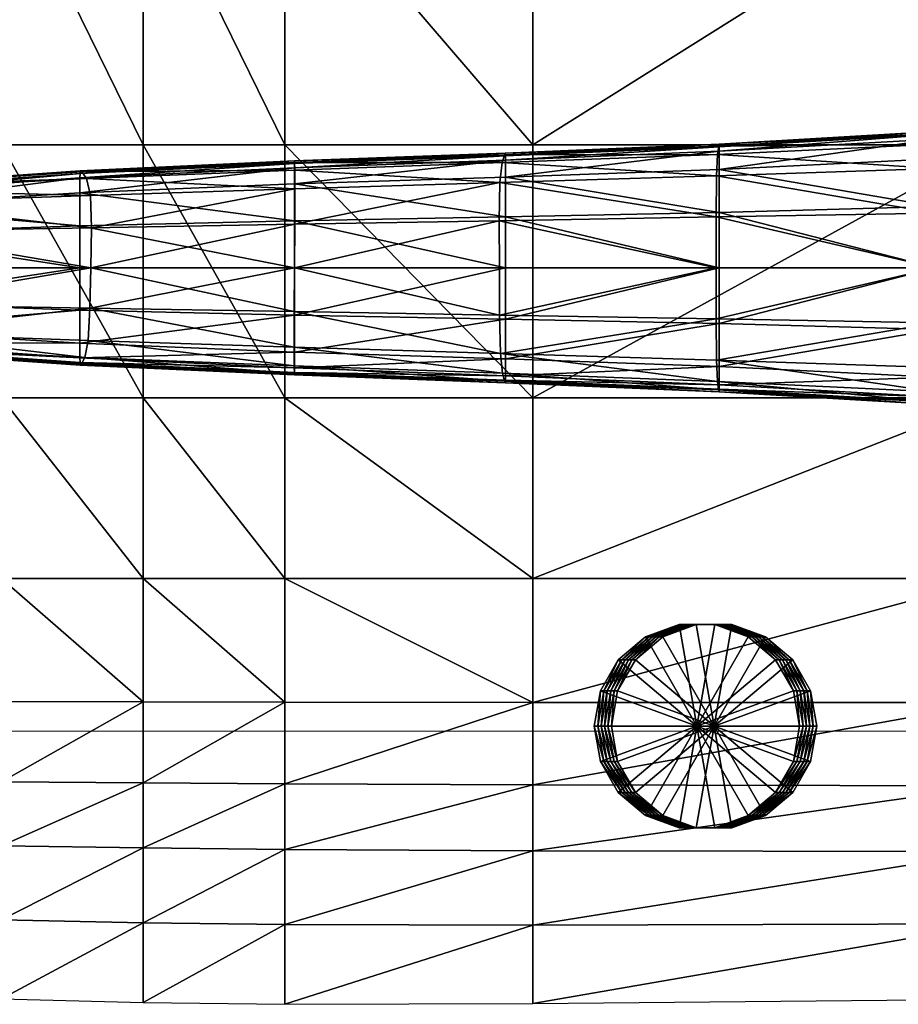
# Model space of a CAD drawing. Header units: inches. Extents: x -10.9 to 10.9, y -19.1 to 19.1.
# Tile 5 of 44: x -7.5 to -4.2, y -18.8 to -15.2. Entities that reach past the tile are written whole.
import ezdxf

# ---------------------------------------------------------------- set-up
doc = ezdxf.new("R2010")
doc.units = ezdxf.units.IN
doc.header["$MEASUREMENT"] = 0
doc.layers.get('0').update_dxf_attribs({"true_color": 0x5890e1})
doc.layers.add('BASE-FUNDICIÓN', color=1, linetype='Continuous', true_color=0xff0000)

# ---------------------------------------------------------------- blocks, each defined once
blk = doc.blocks.new('Box003')
at = {"color": 0}
mesh = blk.add_polyface(dxfattribs=at)
corners = [(-11.1372, -7.8232, 1.29), (-11.1372, -6.754, 1.1877), (-11.661, -6.754, 1.251), (-10.6135, -7.8232, 1.2238), (-10.6135, -6.754, 1.1233), (-11.1372, -8.8923, 1.4679), (-10.6135, -8.8923, 1.4011), (-11.661, -7.8232, 1.3529), (-11.1372, -9.9615, 1.7492), (-11.661, -8.8923, 1.5251), (-10.6135, -9.9615, 1.6912), (-10.6135, -10.897, 1.9726), (-11.1372, -10.897, 2.0172), (-11.661, -9.9615, 1.7852), (-11.1372, -5.6848, 1.1337), (-10.6135, -5.6848, 1.0634), (-11.661, -5.6848, 1.2024), (-10.0898, -7.8232, 1.1508), (-10.0898, -6.754, 1.0498), (-9.1732, -7.8232, 1.0239), (-9.1732, -6.754, 0.9194), (-10.0898, -8.8923, 1.3284), (-9.1732, -8.8923, 1.2064), (-10.0898, -9.9615, 1.6259), (-9.1732, -9.9615, 1.5143), (-10.0898, -10.897, 1.9203), (-9.1732, -10.897, 1.825), (-10.0898, -5.6848, 0.9821), (-11.1372, -4.6157, 1.1337), (-11.661, -4.6157, 1.2024), (-10.6135, -4.6157, 1.0634), (-10.0898, -4.6157, 0.9821), (-9.1732, -4.6157, 0.7871)]
mesh.append_faces([[corners[k] for k in face] for face in [(0, 1, 2), (3, 4, 1), (1, 0, 3), (0, 5, 6), (6, 3, 0), (5, 0, 7), (8, 5, 9), (10, 6, 5), (5, 8, 10), (11, 10, 8), (12, 8, 13), (14, 1, 4), (4, 15, 14), (1, 14, 16), (17, 18, 4), (4, 3, 17), (19, 20, 18), (18, 17, 19), (17, 21, 22), (22, 19, 17), (3, 6, 21), (21, 17, 3), (23, 21, 6), (6, 10, 23), (24, 22, 21), (21, 23, 24), (23, 25, 26), (10, 11, 25), (25, 23, 10), (27, 18, 20), (15, 4, 18), (18, 27, 15), (14, 28, 29), (15, 30, 28), (28, 14, 15), (27, 31, 30), (30, 15, 27), (32, 31, 27)]], dxfattribs={"vtx2": -1, "color": 0})
mesh = blk.add_polyface(dxfattribs=at)
corners = [(-7.4711, -7.8232, 0.7964), (-9.1732, -7.8232, 1.0239), (-9.1732, -8.8923, 1.2064), (-7.4711, -8.8923, 0.9918), (-7.4711, -6.754, 0.6843), (-9.1732, -6.754, 0.9194), (-5.481, -7.8232, 0.5522), (-5.481, -6.754, 0.43), (-5.481, -8.8923, 0.7638), (-3.7007, -7.8232, 0.3755), (-3.7007, -8.8923, 0.6018), (-3.7007, -6.754, 0.2423), (-7.4711, -9.9615, 1.317), (-9.1732, -9.9615, 1.5143), (-9.1732, -10.897, 1.825), (-7.4711, -10.897, 1.6516), (-5.481, -9.9615, 1.1084), (-5.481, -10.897, 1.4674), (-3.7007, -9.9615, 0.9627), (-3.7007, -10.897, 1.3396), (-7.4711, -5.6848, 0.6091), (-9.1732, -5.6848, 0.8456), (-7.4711, -4.6157, 0.5524), (-9.1732, -4.6157, 0.7871), (-5.481, -5.6848, 0.3537), (-5.481, -4.6157, 0.3004), (-3.7007, -5.6848, 0.1604), (-3.7007, -4.6157, 0.1042), (-10.0898, -9.9615, 1.6259), (-10.0898, -5.6848, 0.9821)]
mesh.append_faces([[corners[k] for k in face] for face in [(0, 1, 2), (2, 3, 0), (4, 5, 1), (1, 0, 4), (0, 6, 7), (7, 4, 0), (3, 8, 6), (6, 0, 3), (9, 6, 8), (8, 10, 9), (11, 7, 6), (6, 9, 11), (12, 13, 14), (14, 15, 12), (3, 2, 13), (13, 12, 3), (12, 16, 8), (8, 3, 12), (15, 17, 16), (16, 12, 15), (18, 16, 17), (17, 19, 18), (10, 8, 16), (16, 18, 10), (20, 21, 5), (5, 4, 20), (22, 23, 21), (21, 20, 22), (20, 24, 25), (25, 22, 20), (4, 7, 24), (24, 20, 4), (26, 24, 7), (7, 11, 26), (27, 25, 24), (24, 26, 27), (14, 13, 28), (5, 21, 29), (29, 21, 23)]], dxfattribs={"vtx2": -1, "color": 0})
mesh = blk.add_polyface(dxfattribs=at)
corners = [(-11.1372, -11.5653, 2.1553), (-11.1372, -10.897, 2.0172), (-11.661, -10.897, 2.0265), (-10.6135, -11.5653, 2.1238), (-10.6135, -10.897, 1.9726), (-11.1372, -12.0206, 2.1509), (-10.6135, -12.0216, 2.1289), (-11.661, -11.5653, 2.1425), (-11.1372, -9.9615, 1.7492), (-10.0898, -11.5653, 2.0884), (-10.0898, -10.897, 1.9203), (-9.1732, -11.5653, 2.0164), (-10.0898, -12.0225, 2.1071), (-9.1732, -12.0234, 2.0553), (-11.1372, -12.3174, 1.991), (-10.6135, -12.3213, 1.9718), (-11.1372, -12.5537, 1.7328), (-10.6135, -12.5612, 1.7138), (-11.6395, -12.5364, 1.7175), (-11.6505, -12.3095, 1.9662), (-10.0898, -12.3251, 1.9536), (-9.1732, -12.3286, 1.9088), (-10.0898, -12.5677, 1.6953), (-9.1732, -12.5726, 1.6535), (-10.0898, -12.8451, 1.4001), (-10.6135, -12.8381, 1.416), (-10.6135, -13.1335, 1.0984), (-10.0898, -13.14, 1.0863), (-11.1372, -12.8273, 1.4339), (-11.1372, -13.1196, 1.1145), (-11.6276, -12.7979, 1.4308), (-11.6151, -13.0766, 1.1251)]
mesh.append_faces([[corners[k] for k in face] for face in [(0, 1, 2), (3, 4, 1), (1, 0, 3), (0, 5, 6), (6, 3, 0), (5, 0, 7), (8, 1, 4), (9, 10, 4), (4, 3, 9), (10, 9, 11), (9, 12, 13), (3, 6, 12), (12, 9, 3), (14, 15, 6), (6, 5, 14), (16, 17, 15), (15, 14, 16), (18, 16, 14), (19, 14, 5), (13, 12, 20), (21, 20, 22), (20, 15, 17), (17, 22, 20), (12, 6, 15), (15, 20, 12), (23, 22, 24), (24, 25, 26), (26, 27, 24), (22, 17, 25), (25, 24, 22), (28, 25, 17), (17, 16, 28), (29, 26, 25), (25, 28, 29), (28, 30, 31), (31, 29, 28), (16, 18, 30), (30, 28, 16)]], dxfattribs={"vtx2": -1, "color": 0})
mesh = blk.add_polyface(dxfattribs=at)
corners = [(-7.4711, -12.3317, 1.81), (-9.1732, -12.3286, 1.9088), (-9.1732, -12.5726, 1.6535), (-7.4711, -12.5752, 1.5645), (-7.4711, -12.0241, 1.9431), (-9.1732, -12.0234, 2.0553), (-5.481, -12.3346, 1.6967), (-5.481, -12.0249, 1.817), (-5.481, -12.5773, 1.461), (-3.7007, -12.3379, 1.608), (-3.7007, -12.5806, 1.3757), (-3.7007, -12.0257, 1.7233), (-9.1732, -11.5653, 2.0164), (-9.1732, -10.897, 1.825), (-10.0898, -10.897, 1.9203), (-10.0898, -11.5653, 2.0884), (-7.4711, -11.5653, 1.8753), (-7.4711, -10.897, 1.6516), (-5.481, -11.5653, 1.7221), (-5.481, -10.897, 1.4674), (-3.7007, -11.5653, 1.6135), (-3.7007, -10.897, 1.3396), (-10.0898, -12.3251, 1.9536), (-10.0898, -12.5677, 1.6953), (-3.7007, -12.8324, 1.1346), (-5.481, -12.8355, 1.2099), (-5.481, -13.1016, 0.9511), (-7.4711, -12.8421, 1.295), (-7.4711, -13.1206, 1.0136), (-9.1732, -12.8469, 1.3663), (-9.1732, -13.1365, 1.0631), (-10.0898, -12.8451, 1.4001), (-10.0898, -13.14, 1.0863)]
mesh.append_faces([[corners[k] for k in face] for face in [(0, 1, 2), (2, 3, 0), (4, 5, 1), (1, 0, 4), (0, 6, 7), (7, 4, 0), (3, 8, 6), (6, 0, 3), (9, 6, 8), (8, 10, 9), (11, 7, 6), (6, 9, 11), (12, 13, 14), (5, 12, 15), (16, 12, 5), (5, 4, 16), (17, 13, 12), (12, 16, 17), (16, 18, 19), (19, 17, 16), (4, 7, 18), (18, 16, 4), (20, 18, 7), (21, 19, 18), (22, 1, 5), (23, 2, 1), (24, 25, 26), (10, 8, 25), (27, 25, 8), (8, 3, 27), (28, 26, 25), (25, 27, 28), (27, 29, 30), (30, 28, 27), (3, 2, 29), (29, 27, 3), (31, 29, 2), (32, 30, 29), (29, 31, 32)]], dxfattribs={"vtx2": -1, "color": 0})
blk = doc.blocks.new('Cylinder003')
at = {"color": 0}
mesh = blk.add_polyface(dxfattribs=at)
corners = [(0, 0), (0.3817, 0), (0.3587, 0.1305), (0.2924, 0.2453), (0.1908, 0.3306), (0.0663, 0.3759), (-0.0663, 0.3759), (-0.1908, 0.3306), (-0.2924, 0.2453), (-0.3587, 0.1305), (-0.3817, 0), (-0.3587, -0.1305), (-0.2924, -0.2453), (-0.1908, -0.3306), (-0.0663, -0.3759), (0.0663, -0.3759), (0.1908, -0.3306), (0.2924, -0.2453), (0.3587, -0.1305), (0.3817, 0, 0.1212), (0.3587, 0.1305, 0.1212), (0.2924, 0.2453, 0.1212), (0.1908, 0.3306, 0.1212), (0.0663, 0.3759, 0.1212), (-0.0663, 0.3759, 0.1212), (-0.1908, 0.3306, 0.1212), (-0.2924, 0.2453, 0.1212), (-0.3587, 0.1305, 0.1212), (-0.3817, 0, 0.1212), (-0.3587, -0.1305, 0.1212), (-0.2924, -0.2453, 0.1212), (-0.1908, -0.3306, 0.1212), (-0.0663, -0.3759, 0.1212), (0.0663, -0.3759, 0.1212), (0.1908, -0.3306, 0.1212), (0.2924, -0.2453, 0.1212), (0.3587, -0.1305, 0.1212), (0.3817, 0, 0.2424), (0.3587, 0.1305, 0.2424), (0.2924, 0.2453, 0.2424), (0.1908, 0.3306, 0.2424), (0.0663, 0.3759, 0.2424), (-0.0663, 0.3759, 0.2424), (-0.1908, 0.3306, 0.2424), (-0.2924, 0.2453, 0.2424), (-0.3587, 0.1305, 0.2424), (-0.3817, 0, 0.2424), (-0.3587, -0.1305, 0.2424), (-0.2924, -0.2453, 0.2424), (-0.1908, -0.3306, 0.2424), (-0.0663, -0.3759, 0.2424), (0.0663, -0.3759, 0.2424), (0.1908, -0.3306, 0.2424), (0.2924, -0.2453, 0.2424), (0.3587, -0.1305, 0.2424), (0.3817, 0, 0.3636), (0.3587, 0.1305, 0.3636), (0.2924, 0.2453, 0.3636), (0.1908, 0.3306, 0.3636), (0.0663, 0.3759, 0.3636), (-0.0663, 0.3759, 0.3636), (-0.1908, 0.3306, 0.3636), (-0.2924, 0.2453, 0.3636), (-0.3587, 0.1305, 0.3636), (-0.3817, 0, 0.3636), (-0.3587, -0.1305, 0.3636), (-0.2924, -0.2453, 0.3636), (-0.1908, -0.3306, 0.3636), (-0.0663, -0.3759, 0.3636), (0.0663, -0.3759, 0.3636), (0.1908, -0.3306, 0.3636), (0.2924, -0.2453, 0.3636), (0.3587, -0.1305, 0.3636), (0.3817, 0, 0.4847), (0.3587, 0.1305, 0.4847), (0.2924, 0.2453, 0.4847), (0.1908, 0.3306, 0.4847), (0.0663, 0.3759, 0.4847), (-0.0663, 0.3759, 0.4847), (-0.1908, 0.3306, 0.4847), (-0.2924, 0.2453, 0.4847), (-0.3587, 0.1305, 0.4847), (-0.3817, 0, 0.4847), (-0.3587, -0.1305, 0.4847), (-0.2924, -0.2453, 0.4847), (-0.1908, -0.3306, 0.4847), (-0.0663, -0.3759, 0.4847), (0.0663, -0.3759, 0.4847), (0.1908, -0.3306, 0.4847), (0.2924, -0.2453, 0.4847), (0.3587, -0.1305, 0.4847), (0.3817, 0, 0.6059), (0.3587, 0.1305, 0.6059), (0.2924, 0.2453, 0.6059), (0.1908, 0.3306, 0.6059), (0.0663, 0.3759, 0.6059), (-0.0663, 0.3759, 0.6059), (-0.1908, 0.3306, 0.6059), (-0.2924, 0.2453, 0.6059), (-0.3587, 0.1305, 0.6059), (-0.3817, 0, 0.6059), (-0.3587, -0.1305, 0.6059), (-0.2924, -0.2453, 0.6059), (-0.1908, -0.3306, 0.6059), (-0.0663, -0.3759, 0.6059), (0.0663, -0.3759, 0.6059), (0.1908, -0.3306, 0.6059), (0.2924, -0.2453, 0.6059), (0.3587, -0.1305, 0.6059), (0, 0, 0.6059)]
mesh.append_faces([[corners[k] for k in face] for face in [(1, 20, 19), (2, 21, 20), (3, 22, 21), (4, 23, 22), (5, 24, 23), (6, 25, 24), (7, 26, 25), (8, 27, 26), (9, 28, 27), (10, 29, 28), (11, 30, 29), (12, 31, 30), (13, 32, 31), (14, 33, 32), (15, 34, 33), (16, 35, 34), (17, 36, 35), (18, 19, 36), (19, 38, 37), (20, 39, 38), (21, 40, 39), (22, 41, 40), (23, 42, 41), (24, 43, 42), (25, 44, 43), (26, 45, 44), (27, 46, 45), (28, 47, 46), (29, 48, 47), (30, 49, 48), (31, 50, 49), (32, 51, 50), (33, 52, 51), (34, 53, 52), (35, 54, 53), (36, 37, 54), (37, 56, 55), (38, 57, 56), (39, 58, 57), (40, 59, 58), (41, 60, 59), (42, 61, 60), (43, 62, 61), (44, 63, 62), (45, 64, 63), (46, 65, 64), (47, 66, 65), (48, 67, 66), (49, 68, 67), (50, 69, 68), (51, 70, 69), (52, 71, 70), (53, 72, 71), (54, 55, 72), (55, 74, 73), (56, 75, 74), (57, 76, 75), (58, 77, 76), (59, 78, 77), (60, 79, 78), (61, 80, 79), (62, 81, 80), (63, 82, 81), (64, 83, 82), (65, 84, 83), (66, 85, 84), (67, 86, 85), (68, 87, 86), (69, 88, 87), (70, 89, 88), (71, 90, 89), (72, 73, 90), (73, 92, 91), (74, 93, 92), (75, 94, 93), (76, 95, 94), (77, 96, 95), (78, 97, 96), (79, 98, 97), (80, 99, 98), (81, 100, 99), (82, 101, 100), (83, 102, 101), (84, 103, 102), (85, 104, 103), (86, 105, 104), (87, 106, 105), (88, 107, 106), (89, 108, 107), (90, 91, 108)]], dxfattribs={"vtx0": -1, "color": 0})
mesh.append_faces([[corners[k] for k in face] for face in [(0, 2, 1), (0, 3, 2), (0, 4, 3), (0, 5, 4), (0, 6, 5), (0, 7, 6), (0, 8, 7), (0, 9, 8), (0, 10, 9), (0, 11, 10), (0, 12, 11), (0, 13, 12), (0, 14, 13), (0, 15, 14), (0, 16, 15), (0, 17, 16), (0, 18, 17), (0, 1, 18), (109, 91, 92), (109, 92, 93), (109, 93, 94), (109, 94, 95), (109, 95, 96), (109, 96, 97), (109, 97, 98), (109, 98, 99), (109, 99, 100), (109, 100, 101), (109, 101, 102), (109, 102, 103), (109, 103, 104), (109, 104, 105), (109, 105, 106), (109, 106, 107), (109, 107, 108), (109, 108, 91)]], dxfattribs={"vtx0": -1, "vtx2": -1, "color": 0})
mesh.append_faces([[corners[k] for k in face] for face in [(1, 2, 20), (2, 3, 21), (3, 4, 22), (4, 5, 23), (5, 6, 24), (6, 7, 25), (7, 8, 26), (8, 9, 27), (9, 10, 28), (10, 11, 29), (11, 12, 30), (12, 13, 31), (13, 14, 32), (14, 15, 33), (15, 16, 34), (16, 17, 35), (17, 18, 36), (18, 1, 19), (19, 20, 38), (20, 21, 39), (21, 22, 40), (22, 23, 41), (23, 24, 42), (24, 25, 43), (25, 26, 44), (26, 27, 45), (27, 28, 46), (28, 29, 47), (29, 30, 48), (30, 31, 49), (31, 32, 50), (32, 33, 51), (33, 34, 52), (34, 35, 53), (35, 36, 54), (36, 19, 37), (37, 38, 56), (38, 39, 57), (39, 40, 58), (40, 41, 59), (41, 42, 60), (42, 43, 61), (43, 44, 62), (44, 45, 63), (45, 46, 64), (46, 47, 65), (47, 48, 66), (48, 49, 67), (49, 50, 68), (50, 51, 69), (51, 52, 70), (52, 53, 71), (53, 54, 72), (54, 37, 55), (55, 56, 74), (56, 57, 75), (57, 58, 76), (58, 59, 77), (59, 60, 78), (60, 61, 79), (61, 62, 80), (62, 63, 81), (63, 64, 82), (64, 65, 83), (65, 66, 84), (66, 67, 85), (67, 68, 86), (68, 69, 87), (69, 70, 88), (70, 71, 89), (71, 72, 90), (72, 55, 73), (73, 74, 92), (74, 75, 93), (75, 76, 94), (76, 77, 95), (77, 78, 96), (78, 79, 97), (79, 80, 98), (80, 81, 99), (81, 82, 100), (82, 83, 101), (83, 84, 102), (84, 85, 103), (85, 86, 104), (86, 87, 105), (87, 88, 106), (88, 89, 107), (89, 90, 108), (90, 73, 91)]], dxfattribs={"vtx2": -1, "color": 0})
blk = doc.blocks.new('Line002')
at = {"color": 0}
blk.add_polyline3d([(-8.673, -0.2234, 1.8607), (1.2959, -0.2237, 0.7406)], dxfattribs=at)

msp = doc.modelspace()

# ---------------------------------------------------------------- block references
at = {"color": 153, "true_color": 0x5890e1}
for name, p in [('Box003', (3.6167, -5.7041, 0.5837)), ('Line002', (1.1028, -17.6097, 0.3302))]:
    msp.add_blockref(name, p, dxfattribs=at)
at = {"color": 153, "true_color": 0x5890e1, "extrusion": (0.104282, 0, 0.994548), "rotation": 269.9999974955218}
msp.add_blockref('Cylinder003', (-17.8154, 5.0401, 0.6016), dxfattribs=at)

# ---------------------------------------------------------------- meshes
at = {"layer": 'BASE-FUNDICIÓN', "color": 8, "true_color": 0x737373}
mesh = msp.add_polyface(dxfattribs=at)
corners = [(-4.0693, -16.3488, -12.6928), (-4.0693, -16.525, -12.6911), (-4.8677, -16.4858, -12.9029), (-4.0693, -16.1211, -12.6928), (-4.8677, -16.3265, -12.9047), (-3.2638, -16.3803, -12.5195), (-3.2638, -16.1211, -12.5195), (-4.0685, -15.6632, -11.9693), (-4.069, -15.6253, -12.4751), (-4.8696, -15.6701, -12.7058), (-4.0679, -15.7533, -11.4701), (-4.8736, -15.7009, -12.2563), (-4.0676, -15.9184, -11.3072), (-4.8776, -15.7803, -11.814), (-4.0675, -16.1211, -11.3126), (-4.879, -15.9325, -11.6712), (-4.0683, -16.5789, -11.9799), (-4.0676, -16.4888, -11.4861), (-4.8781, -16.4617, -11.835), (-4.069, -16.6168, -12.4777), (-4.8739, -16.5411, -12.2704), (-4.0674, -16.3237, -11.3179), (-3.267, -16.5185, -11.1468), (-3.2721, -16.3377, -10.9581), (-3.2867, -15.7242, -11.144), (-3.2781, -15.6145, -11.7093), (-4.0693, -16.5981, -12.6858), (-4.8677, -16.5526, -12.8977), (-4.0692, -16.6157, -12.6753), (-4.8679, -16.5694, -12.8871), (-4.0692, -15.6441, -12.6858), (-4.0693, -15.7172, -12.6911), (-4.8677, -15.7564, -12.9029), (-4.0692, -15.6265, -12.6753), (-4.8677, -15.6896, -12.8977), (-3.2638, -16.5807, -12.5177), (-3.2638, -16.6637, -12.5125), (-3.2639, -15.5785, -12.5125), (-3.2641, -15.5586, -12.5019), (-4.0692, -15.6167, -12.6577), (-4.8681, -15.6635, -12.8696), (-4.8679, -15.6727, -12.8871), (-4.0692, -16.6255, -12.6577), (-4.8697, -16.572, -12.7093), (-4.8681, -16.5787, -12.8696), (-3.2638, -16.6949, -12.4843), (-3.2638, -16.6836, -12.5019), (-3.2679, -15.5605, -12.2801), (-3.2643, -15.5473, -12.4844), (-4.8677, -15.9156, -12.9047), (-4.0693, -15.8934, -12.6928), (-3.2638, -15.8619, -12.5195), (-3.2852, -15.9049, -10.9562)]
mesh.append_faces([[corners[k] for k in face] for face in [(0, 1, 2), (3, 0, 4), (1, 0, 5), (0, 3, 6), (7, 8, 9), (10, 7, 11), (12, 10, 13), (14, 12, 15), (16, 17, 18), (19, 16, 20), (21, 17, 22), (14, 21, 23), (7, 10, 24), (8, 7, 25), (1, 26, 27), (26, 28, 29), (30, 31, 32), (33, 30, 34), (26, 1, 35), (28, 26, 36), (31, 30, 37), (30, 33, 38), (8, 39, 40), (39, 33, 41), (42, 19, 43), (28, 42, 44), (19, 42, 45), (42, 28, 46), (39, 8, 47), (33, 39, 48), (49, 50, 3), (32, 31, 50), (51, 50, 31), (6, 3, 50), (18, 17, 21), (52, 12, 14), (24, 10, 12)]], dxfattribs={"vtx2": -1, "color": 8})
mesh = msp.add_polyface(dxfattribs=at)
corners = [(-4.8677, -16.3265, -12.9047), (-4.8677, -16.4858, -12.9029), (-5.6577, -16.4568, -13.1533), (-4.0693, -16.3488, -12.6928), (-4.8677, -16.1211, -12.9047), (-4.0693, -16.1211, -12.6928), (-5.6576, -16.31, -13.155), (-4.8736, -15.7009, -12.2563), (-4.8696, -15.6701, -12.7058), (-5.6617, -15.7026, -12.9697), (-4.0685, -15.6632, -11.9693), (-4.8776, -15.7803, -11.814), (-4.0679, -15.7533, -11.4701), (-5.6706, -15.7315, -12.561), (-4.879, -15.9325, -11.6712), (-4.0676, -15.9184, -11.3072), (-4.8792, -16.1211, -11.6782), (-4.0675, -16.1211, -11.3126), (-4.8781, -16.4617, -11.835), (-4.8739, -16.5411, -12.2704), (-4.0683, -16.5789, -11.9799), (-4.8697, -16.572, -12.7093), (-4.069, -16.6168, -12.4777), (-5.6685, -16.5106, -12.577), (-4.8677, -16.5526, -12.8977), (-4.0693, -16.525, -12.6911), (-5.6578, -16.5195, -13.148), (-4.8679, -16.5694, -12.8871), (-5.658, -16.5362, -13.1375), (-4.0693, -16.5981, -12.6858), (-4.8677, -15.6896, -12.8977), (-4.8677, -15.7564, -12.9029), (-5.6577, -15.7854, -13.1533), (-4.0692, -15.6441, -12.6858), (-4.8679, -15.6727, -12.8871), (-4.0692, -15.6265, -12.6753), (-5.6578, -15.7227, -13.148), (-4.8681, -15.6635, -12.8696), (-4.069, -15.6253, -12.4751), (-5.6584, -15.6967, -13.12), (-5.658, -15.7059, -13.1375), (-4.0692, -15.6167, -12.6577), (-4.8681, -16.5787, -12.8696), (-5.6611, -16.5394, -12.9737), (-4.0692, -16.6255, -12.6577), (-4.0692, -16.6157, -12.6753), (-5.6583, -16.5454, -13.12), (-4.8677, -15.9156, -12.9047), (-4.0693, -15.8934, -12.6928), (-5.6576, -15.9322, -13.155), (-4.8794, -16.3096, -11.6852), (-4.0674, -16.3237, -11.3179)]
mesh.append_faces([[corners[k] for k in face] for face in [(0, 1, 2), (1, 0, 3), (0, 4, 5), (4, 0, 6), (7, 8, 9), (8, 7, 10), (7, 11, 12), (11, 7, 13), (11, 14, 15), (14, 16, 17), (18, 19, 20), (19, 21, 22), (21, 19, 23), (24, 1, 25), (1, 24, 26), (24, 27, 28), (27, 24, 29), (30, 31, 32), (31, 30, 33), (30, 34, 35), (34, 30, 36), (37, 8, 38), (8, 37, 39), (37, 34, 40), (34, 37, 41), (42, 21, 43), (21, 42, 44), (42, 27, 45), (27, 42, 46), (5, 4, 47), (48, 47, 31), (32, 31, 47), (49, 47, 4), (17, 16, 50), (50, 51, 17), (51, 50, 18)]], dxfattribs={"vtx2": -1, "color": 8})
mesh = msp.add_polyface(dxfattribs=at)
corners = [(-5.6576, -16.31, -13.155), (-5.6577, -16.4568, -13.1533), (-6.4378, -16.4318, -13.4422), (-5.6576, -16.1211, -13.155), (-6.4378, -16.2957, -13.4439), (-4.8677, -16.3265, -12.9047), (-4.8677, -16.1211, -12.9047), (-5.6617, -15.7026, -12.9697), (-5.6706, -15.7315, -12.561), (-4.8736, -15.7009, -12.2563), (-5.6791, -15.8053, -12.1595), (-4.8776, -15.7803, -11.814), (-5.6813, -15.9464, -12.031), (-4.879, -15.9325, -11.6712), (-4.8792, -16.1211, -11.6782), (-5.6803, -16.1211, -12.039), (-5.6761, -16.4368, -12.1836), (-5.6685, -16.5106, -12.577), (-4.8739, -16.5411, -12.2704), (-4.8781, -16.4617, -11.835), (-5.6611, -16.5394, -12.9737), (-4.8697, -16.572, -12.7093), (-5.6578, -16.5195, -13.148), (-6.4378, -16.4908, -13.4369), (-5.658, -16.5362, -13.1375), (-6.4378, -16.5076, -13.4264), (-5.6578, -15.7227, -13.148), (-5.6577, -15.7854, -13.1533), (-6.4378, -15.8104, -13.4422), (-5.658, -15.7059, -13.1375), (-6.4377, -15.7513, -13.4369), (-4.8677, -16.4858, -12.9029), (-4.8677, -16.5526, -12.8977), (-4.8677, -15.6896, -12.8977), (-4.8679, -15.6727, -12.8871), (-5.6584, -15.6967, -13.12), (-4.8696, -15.6701, -12.7058), (-4.8681, -15.6635, -12.8696), (-5.6583, -16.5454, -13.12), (-4.8681, -16.5787, -12.8696), (-4.8679, -16.5694, -12.8871), (-6.4381, -16.511, -13.2697), (-6.4378, -16.5168, -13.4089), (-6.4377, -15.7253, -13.4089), (-6.4377, -15.7345, -13.4264), (-6.4378, -15.9465, -13.4439), (-5.6576, -15.9322, -13.155), (-4.8677, -15.9156, -12.9047), (-4.8794, -16.3096, -11.6852), (-5.6793, -16.2957, -12.0471)]
mesh.append_faces([[corners[k] for k in face] for face in [(0, 1, 2), (3, 0, 4), (1, 0, 5), (0, 3, 6), (7, 8, 9), (8, 10, 11), (10, 12, 13), (13, 11, 10), (14, 13, 12), (12, 15, 14), (16, 17, 18), (18, 19, 16), (17, 20, 21), (1, 22, 23), (22, 24, 25), (26, 27, 28), (29, 26, 30), (22, 1, 31), (24, 22, 32), (27, 26, 33), (26, 29, 34), (35, 7, 36), (29, 35, 37), (20, 38, 39), (38, 24, 40), (38, 20, 41), (24, 38, 42), (7, 35, 43), (35, 29, 44), (45, 46, 3), (28, 27, 46), (47, 46, 27), (6, 3, 46), (16, 19, 48), (48, 49, 16), (49, 48, 14), (14, 15, 49)]], dxfattribs={"vtx2": -1, "color": 8})
mesh = msp.add_polyface(dxfattribs=at)
corners = [(-7.2311, -16.3994, -13.7908), (-7.2311, -16.2772, -13.7925), (-6.4378, -16.2957, -13.4439), (-6.4378, -16.4318, -13.4422), (-6.4378, -16.1211, -13.4439), (-7.2311, -16.1211, -13.7925), (-7.1916, -15.8526, -12.8278), (-7.2071, -15.7901, -13.2154), (-8.018, -15.8322, -13.6074), (-7.1883, -15.9725, -12.707), (-7.9891, -15.8803, -13.1918), (-7.1912, -16.121, -12.7197), (-7.9802, -15.9863, -13.0622), (-7.2131, -16.4516, -13.2407), (-7.2003, -16.389, -12.8657), (-7.9921, -16.3615, -13.2318), (-7.2255, -16.4758, -13.6178), (-6.4381, -16.511, -13.2697), (-6.4388, -16.483, -12.8944), (-7.194, -16.2693, -12.7323), (-6.4392, -16.4133, -12.5217), (-6.4387, -16.2825, -12.3906), (-6.436, -15.8285, -12.4905), (-7.2236, -15.7661, -13.6114), (-6.4365, -15.7589, -12.8736), (-6.4378, -16.4908, -13.4369), (-7.2309, -16.4539, -13.7855), (-7.2306, -16.4708, -13.775), (-6.4378, -16.5076, -13.4264), (-7.231, -15.8427, -13.7908), (-7.2308, -15.7882, -13.7855), (-6.4377, -15.7513, -13.4369), (-6.4378, -15.8104, -13.4422), (-6.4377, -15.7345, -13.4264), (-7.2304, -15.7713, -13.775), (-7.23, -16.4801, -13.7575), (-6.4378, -16.5168, -13.4089), (-6.4374, -15.7309, -13.2645), (-6.4377, -15.7253, -13.4089), (-7.2297, -15.7619, -13.7575), (-6.4378, -15.9465, -13.4439), (-7.2311, -15.965, -13.7925), (-7.9822, -16.2557, -13.0888), (-6.4365, -15.9595, -12.3698)]
mesh.append_faces([[corners[k] for k in face] for face in [(0, 1, 2), (2, 3, 0), (4, 2, 1), (1, 5, 4), (6, 7, 8), (9, 6, 10), (11, 9, 12), (13, 14, 15), (13, 16, 17), (14, 13, 18), (19, 14, 20), (11, 19, 21), (7, 6, 22), (23, 7, 24), (3, 25, 26), (26, 0, 3), (27, 26, 25), (25, 28, 27), (29, 30, 31), (31, 32, 29), (33, 31, 30), (30, 34, 33), (16, 35, 36), (28, 36, 35), (35, 27, 28), (37, 38, 39), (39, 23, 37), (34, 39, 38), (38, 33, 34), (29, 32, 40), (40, 41, 29), (41, 40, 4), (4, 5, 41), (42, 19, 11), (15, 14, 19), (43, 9, 11), (22, 6, 9)]], dxfattribs={"vtx2": -1, "color": 8})
mesh = msp.add_polyface(dxfattribs=at)
corners = [(-6.4378, -16.4318, -13.4422), (-6.4378, -16.2957, -13.4439), (-5.6576, -16.31, -13.155), (-6.4378, -16.1211, -13.4439), (-5.6576, -16.1211, -13.155), (-5.6611, -16.5394, -12.9737), (-5.6685, -16.5106, -12.577), (-6.4388, -16.483, -12.8944), (-6.4381, -16.511, -13.2697), (-7.2131, -16.4516, -13.2407), (-6.4392, -16.4133, -12.5217), (-7.2003, -16.389, -12.8657), (-5.6761, -16.4368, -12.1836), (-5.6793, -16.2957, -12.0471), (-6.4387, -16.2825, -12.3906), (-7.194, -16.2693, -12.7323), (-6.4376, -16.121, -12.3802), (-7.1912, -16.121, -12.7197), (-5.6803, -16.1211, -12.039), (-5.6791, -15.8053, -12.1595), (-5.6706, -15.7315, -12.561), (-6.4365, -15.7589, -12.8736), (-6.436, -15.8285, -12.4905), (-7.2071, -15.7901, -13.2154), (-6.4374, -15.7309, -13.2645), (-7.2236, -15.7661, -13.6114), (-5.6617, -15.7026, -12.9697), (-6.4378, -16.4908, -13.4369), (-5.6577, -16.4568, -13.1533), (-6.4378, -16.5076, -13.4264), (-5.6578, -16.5195, -13.148), (-6.4378, -15.8104, -13.4422), (-6.4377, -15.7513, -13.4369), (-5.6578, -15.7227, -13.148), (-6.4377, -15.7345, -13.4264), (-5.658, -15.7059, -13.1375), (-6.4378, -16.5168, -13.4089), (-7.2255, -16.4758, -13.6178), (-5.6583, -16.5454, -13.12), (-5.658, -16.5362, -13.1375), (-6.4377, -15.7253, -13.4089), (-5.6584, -15.6967, -13.12), (-6.4378, -15.9465, -13.4439), (-5.6576, -15.9322, -13.155), (-6.4365, -15.9595, -12.3698), (-7.1883, -15.9725, -12.707), (-5.6813, -15.9464, -12.031)]
mesh.append_faces([[corners[k] for k in face] for face in [(0, 1, 2), (1, 3, 4), (5, 6, 7), (7, 8, 5), (8, 7, 9), (7, 10, 11), (10, 7, 6), (6, 12, 10), (12, 13, 14), (14, 10, 12), (10, 14, 15), (14, 16, 17), (16, 14, 13), (13, 18, 16), (19, 20, 21), (21, 22, 19), (22, 21, 23), (21, 24, 25), (24, 21, 20), (20, 26, 24), (27, 0, 28), (29, 27, 30), (31, 32, 33), (32, 34, 35), (36, 8, 37), (8, 36, 38), (36, 29, 39), (40, 24, 26), (34, 40, 41), (4, 3, 42), (43, 42, 31), (17, 16, 44), (45, 44, 22), (19, 22, 44), (44, 46, 19), (46, 44, 16), (16, 18, 46)]], dxfattribs={"vtx2": -1, "color": 8})
mesh = msp.add_polyface(dxfattribs=at)
corners = [(-8.0606, -16.3485, -14.2203), (-8.0607, -16.2481, -14.2221), (-7.2311, -16.2772, -13.7925), (-7.2311, -16.3994, -13.7908), (-7.2311, -16.1211, -13.7925), (-8.0607, -16.1211, -14.2221), (-8.0475, -15.8193, -14.0316), (-8.018, -15.8322, -13.6074), (-7.2071, -15.7901, -13.2154), (-7.2236, -15.7661, -13.6114), (-7.9891, -15.8803, -13.1918), (-7.1916, -15.8526, -12.8278), (-7.9802, -15.9863, -13.0622), (-8.6164, -15.8739, -13.4889), (-7.1883, -15.9725, -12.707), (-7.9812, -16.121, -13.0755), (-7.1912, -16.121, -12.7197), (-8.6021, -15.9805, -13.3411), (-7.9921, -16.3615, -13.2318), (-8.0201, -16.4097, -13.6341), (-7.2131, -16.4516, -13.2407), (-7.2255, -16.4758, -13.6178), (-8.0481, -16.4227, -14.0383), (-7.2309, -16.4539, -13.7855), (-8.0602, -16.3959, -14.2151), (-8.0595, -16.413, -14.2046), (-7.2306, -16.4708, -13.775), (-8.0606, -15.8937, -14.2203), (-8.0602, -15.8463, -14.2151), (-7.2308, -15.7882, -13.7855), (-7.231, -15.8427, -13.7908), (-7.2304, -15.7713, -13.775), (-8.0595, -15.8291, -14.2046), (-7.2297, -15.7619, -13.7575), (-8.0583, -15.8192, -14.187), (-8.0584, -16.4229, -14.1871), (-7.23, -16.4801, -13.7575), (-8.0607, -15.9941, -14.2221), (-7.2311, -15.965, -13.7925), (-7.9822, -16.2557, -13.0888), (-7.194, -16.2693, -12.7323), (-8.5992, -16.2616, -13.3679)]
mesh.append_faces([[corners[k] for k in face] for face in [(0, 1, 2), (2, 3, 0), (4, 2, 1), (1, 5, 4), (6, 7, 8), (8, 9, 6), (7, 10, 11), (12, 10, 13), (10, 12, 14), (12, 15, 16), (15, 12, 17), (18, 19, 20), (21, 20, 19), (19, 22, 21), (3, 23, 24), (24, 0, 3), (25, 24, 23), (23, 26, 25), (27, 28, 29), (29, 30, 27), (31, 29, 28), (28, 32, 31), (9, 33, 34), (34, 6, 9), (32, 34, 33), (33, 31, 32), (22, 35, 36), (36, 21, 22), (26, 36, 35), (35, 25, 26), (4, 5, 37), (37, 38, 4), (38, 37, 27), (27, 30, 38), (16, 15, 39), (40, 39, 18), (41, 39, 15)]], dxfattribs={"vtx2": -1, "color": 8})

doc.saveas('drawing.dxf')
